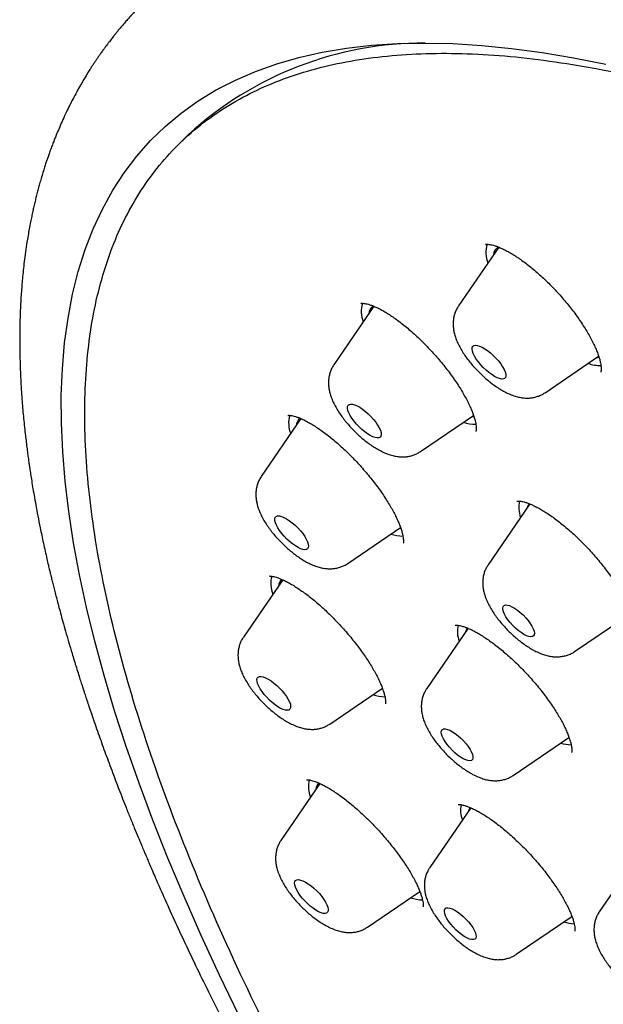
# Model space of a CAD drawing. Header units: millimetres. Extents: x 8 to 789, y 12 to 2370.
# Tile 20 of 85: x 548 to 560, y 782 to 801. Entities that reach past the tile are written whole.
import ezdxf

# ---------------------------------------------------------------- set-up
doc = ezdxf.new("R2010")
doc.units = ezdxf.units.MM

msp = doc.modelspace()

# ---------------------------------------------------------------- linework, layer by layer
at = {"color": 7, "linetype": 'Continuous', "lineweight": 30}
for p, q in [((551.703, 798.877), (551.484, 798.658)), ((557.883, 796.633), (557.081, 795.462)), ((555.396, 795.456), (554.598, 794.291)), ((558.805, 793.734), (559.873, 794.462)), ((559.825, 794.43), (559.85, 794.434)), ((559.85, 794.434), (559.881, 794.442)), ((556.322, 792.563), (557.38, 793.284)), ((553.942, 793.22), (553.151, 792.064)), ((558.5, 791.521), (557.67, 790.31)), ((554.874, 790.336), (555.925, 791.052)), ((557.668, 790.307), (557.67, 790.31)), ((553.579, 790.011), (552.795, 788.866)), ((559.394, 788.582), (560.513, 789.344)), ((557.271, 789.045), (556.447, 787.843)), ((554.518, 787.138), (555.564, 787.851)), ((555.539, 787.833), (555.57, 787.839)), ((556.445, 787.839), (556.447, 787.843)), ((558.171, 786.115), (559.282, 786.872)), ((554.319, 785.953), (553.544, 784.821)), ((557.324, 785.47), (556.509, 784.28)), ((560.731, 784.633), (559.886, 783.4)), ((555.267, 783.093), (556.311, 783.804)), ((556.288, 783.788), (556.316, 783.793)), ((558.232, 782.552), (559.34, 783.307))]:
    msp.add_line(p, q, dxfattribs=at)
at = {"color": 7, "linetype": 'Continuous', "lineweight": 30, "flags": 128}
for points in [[(552.704, 781.338), (552.319, 782.137), (551.956, 782.925), (551.614, 783.702), (551.293, 784.467), (550.994, 785.221), (550.718, 785.961), (550.463, 786.688), (550.231, 787.402), (550.021, 788.101), (549.834, 788.785), (549.67, 789.455), (549.529, 790.109), (549.411, 790.746), (549.316, 791.368), (549.244, 791.972), (549.196, 792.559), (549.171, 793.128), (549.168, 793.679), (549.19, 794.212), (549.234, 794.726), (549.302, 795.22), (549.393, 795.695), (549.507, 796.15), (549.644, 796.585), (549.804, 796.999), (549.987, 797.393), (550.192, 797.765), (550.421, 798.116), (550.671, 798.446), (550.944, 798.754), (551.239, 799.039), (551.556, 799.303), (551.894, 799.544), (552.254, 799.763), (552.635, 799.959), (553.037, 800.132), (553.459, 800.283), (553.902, 800.41), (554.365, 800.514), (554.847, 800.595), (555.349, 800.653), (555.87, 800.687), (556.41, 800.698), (556.968, 800.686), (557.544, 800.65), (558.138, 800.591), (558.748, 800.509), (559.375, 800.404), (560.019, 800.276)], [(557.974, 794.009), (557.94, 794.007), (557.898, 794.016), (557.851, 794.033), (557.799, 794.06), (557.744, 794.095), (557.687, 794.136), (557.63, 794.184), (557.575, 794.237), (557.523, 794.292), (557.476, 794.349), (557.435, 794.406), (557.401, 794.461), (557.375, 794.513), (557.359, 794.56), (557.352, 794.6), (557.354, 794.634), (557.366, 794.658), (557.388, 794.674), (557.418, 794.681), (557.455, 794.677), (557.5, 794.664), (557.55, 794.642), (557.603, 794.611), (557.66, 794.573), (557.717, 794.528), (557.773, 794.477), (557.827, 794.423), (557.876, 794.367), (557.921, 794.31), (557.958, 794.253), (557.988, 794.2), (558.009, 794.15), (558.021, 794.107), (558.023, 794.07), (558.016, 794.04), (557.999, 794.02), (557.974, 794.009)], [(555.52, 792.851), (555.495, 792.839), (555.462, 792.836), (555.422, 792.842), (555.376, 792.859), (555.324, 792.884), (555.269, 792.917), (555.213, 792.958), (555.156, 793.005), (555.1, 793.057), (555.048, 793.112), (555, 793.169), (554.958, 793.226), (554.923, 793.282), (554.896, 793.334), (554.878, 793.382), (554.869, 793.423), (554.87, 793.458), (554.881, 793.484), (554.901, 793.501), (554.929, 793.509), (554.966, 793.507), (555.009, 793.496), (555.059, 793.475), (555.112, 793.445), (555.168, 793.408), (555.225, 793.364), (555.281, 793.314), (555.336, 793.261), (555.386, 793.204), (555.431, 793.147), (555.47, 793.091), (555.501, 793.037), (555.524, 792.986), (555.537, 792.942), (555.541, 792.903), (555.535, 792.873), (555.52, 792.851)], [(557.342, 793.258), (557.372, 793.264), (557.386, 793.267)], [(554.089, 790.65), (554.075, 790.627), (554.052, 790.613), (554.021, 790.608), (553.982, 790.613), (553.936, 790.628), (553.885, 790.652), (553.831, 790.684), (553.774, 790.724), (553.717, 790.77), (553.662, 790.821), (553.608, 790.876), (553.56, 790.933), (553.516, 790.99), (553.48, 791.046), (553.452, 791.099), (553.433, 791.147), (553.422, 791.19), (553.422, 791.225), (553.431, 791.253), (553.45, 791.272), (553.477, 791.281), (553.512, 791.281), (553.555, 791.271), (553.603, 791.251), (553.656, 791.223), (553.712, 791.187), (553.769, 791.144), (553.825, 791.095), (553.88, 791.042), (553.931, 790.986), (553.977, 790.929), (554.017, 790.872), (554.049, 790.818), (554.073, 790.767), (554.088, 790.721), (554.094, 790.682), (554.089, 790.65)], [(555.895, 791.031), (555.93, 791.038), (555.931, 791.038)], [(558.577, 788.891), (558.553, 788.878), (558.521, 788.874), (558.481, 788.881), (558.435, 788.897), (558.383, 788.923), (558.328, 788.958), (558.272, 789), (558.215, 789.048), (558.161, 789.101), (558.11, 789.157), (558.065, 789.213), (558.026, 789.27), (557.996, 789.323), (557.974, 789.373), (557.963, 789.416), (557.961, 789.453), (557.969, 789.48), (557.988, 789.499), (558.016, 789.508), (558.052, 789.506), (558.095, 789.495), (558.144, 789.474), (558.198, 789.443), (558.254, 789.405), (558.311, 789.359), (558.366, 789.309), (558.419, 789.254), (558.467, 789.198), (558.509, 789.141), (558.544, 789.086), (558.57, 789.034), (558.587, 788.987), (558.594, 788.947), (558.59, 788.915), (558.577, 788.891)], [(553.737, 787.49), (553.735, 787.457), (553.722, 787.432), (553.7, 787.417), (553.67, 787.411), (553.632, 787.414), (553.588, 787.427), (553.538, 787.45), (553.484, 787.481), (553.427, 787.52), (553.37, 787.565), (553.314, 787.615), (553.261, 787.67), (553.211, 787.726), (553.167, 787.783), (553.129, 787.839), (553.1, 787.893), (553.079, 787.942), (553.067, 787.986), (553.065, 788.023), (553.073, 788.052), (553.09, 788.072), (553.116, 788.082), (553.151, 788.084), (553.192, 788.075), (553.239, 788.057), (553.292, 788.03), (553.347, 787.995), (553.404, 787.953), (553.461, 787.905), (553.516, 787.853), (553.567, 787.797), (553.615, 787.74), (553.655, 787.683), (553.689, 787.628), (553.714, 787.577), (553.731, 787.53), (553.737, 787.49)], [(557.369, 786.456), (557.358, 786.43), (557.337, 786.413), (557.307, 786.407), (557.269, 786.411), (557.225, 786.425), (557.174, 786.448), (557.12, 786.48), (557.064, 786.521), (557.007, 786.567), (556.952, 786.619), (556.9, 786.674), (556.853, 786.731), (556.812, 786.787), (556.78, 786.842), (556.756, 786.893), (556.741, 786.938), (556.737, 786.976), (556.743, 787.007), (556.759, 787.028), (556.784, 787.039), (556.818, 787.041), (556.859, 787.032), (556.907, 787.013), (556.96, 786.985), (557.015, 786.949), (557.072, 786.905), (557.128, 786.855), (557.182, 786.802), (557.232, 786.746), (557.275, 786.689), (557.312, 786.633), (557.341, 786.58), (557.36, 786.532), (557.369, 786.49), (557.369, 786.456)], [(557.314, 785.476), (557.293, 785.44), (557.282, 785.409)], [(554.478, 783.492), (554.486, 783.45), (554.485, 783.416), (554.474, 783.39), (554.453, 783.373), (554.425, 783.366), (554.388, 783.368), (554.344, 783.38), (554.295, 783.401), (554.241, 783.43), (554.185, 783.468), (554.128, 783.512), (554.072, 783.562), (554.018, 783.616), (553.967, 783.672), (553.922, 783.729), (553.884, 783.786), (553.853, 783.84), (553.831, 783.89), (553.818, 783.934), (553.814, 783.972), (553.82, 784.002), (553.836, 784.024), (553.861, 784.036), (553.894, 784.039), (553.934, 784.032), (553.981, 784.015), (554.032, 783.99), (554.087, 783.956), (554.144, 783.915), (554.201, 783.868), (554.256, 783.816), (554.309, 783.761), (554.357, 783.704), (554.399, 783.647), (554.433, 783.591), (554.46, 783.539), (554.478, 783.492)], [(557.429, 782.938), (557.431, 782.901), (557.423, 782.873), (557.405, 782.854), (557.378, 782.845), (557.342, 782.846), (557.299, 782.857), (557.25, 782.878), (557.196, 782.908), (557.14, 782.946), (557.084, 782.992), (557.028, 783.042), (556.975, 783.097), (556.927, 783.153), (556.884, 783.21), (556.849, 783.265), (556.823, 783.317), (556.806, 783.364), (556.799, 783.404), (556.802, 783.437), (556.815, 783.46), (556.838, 783.475), (556.87, 783.479), (556.909, 783.472), (556.955, 783.456), (557.007, 783.431), (557.062, 783.396), (557.118, 783.355), (557.175, 783.307), (557.229, 783.254), (557.28, 783.198), (557.326, 783.141), (557.365, 783.085), (557.396, 783.031), (557.417, 782.982), (557.429, 782.938)]]:
    msp.add_lwpolyline(points, dxfattribs=at)
at = {"color": 7, "linetype": 'Continuous', "lineweight": 30}
for centre, radius, start, end in [((556.395, 793.742), 6.956, 89.8145, 132.4184), ((558.131, 796.524), 0.506, 160.6879, 203.8451), ((557.984, 796.466), 0.206, 122.5864, 175.8516), ((555.664, 795.354), 0.522, 161.6161, 203.2243), ((555.505, 795.293), 0.21, 125.7264, 175.4942), ((559.91, 795.025), 0.748, 250.7614, 270.8591), ((554.236, 793.128), 0.539, 162.8369, 202.5821), ((554.061, 793.065), 0.213, 129.4561, 175.2451), ((557.43, 793.869), 0.762, 250.8841, 269.9267), ((558.837, 791.447), 0.554, 166.4272, 200.3723), ((558.637, 791.386), 0.2, 136.0431, 164.8097), ((555.981, 791.629), 0.75, 250.6877, 269.5638), ((553.903, 789.933), 0.562, 164.5325, 201.9068), ((553.71, 789.865), 0.218, 134.4276, 174.9404), ((557.61, 788.981), 0.551, 166.7552, 200.5098), ((557.421, 788.915), 0.208, 139.5918, 164.3685), ((555.623, 788.417), 0.736, 250.4827, 269.3655), ((559.35, 787.495), 0.771, 252.4163, 268.2868), ((554.68, 785.891), 0.589, 166.6419, 201.225), ((554.465, 785.818), 0.224, 139.3818, 174.6225), ((557.702, 785.421), 0.58, 168.6293, 199.7708), ((556.383, 784.431), 0.795, 251.1912, 268.7031), ((559.41, 783.924), 0.763, 252.3204, 268.295)]:
    msp.add_arc(centre, radius, start, end, dxfattribs=at)
for points, knots in [([(550.93, 801.632), (550.89, 801.592), (550.817, 801.519), (550.725, 801.424), (550.66, 801.355), (550.607, 801.299), (550.564, 801.252), (550.52, 801.203), (550.469, 801.145), (550.406, 801.073), (550.346, 801.003), (550.293, 800.938), (550.25, 800.885), (550.212, 800.838), (550.181, 800.798), (550.153, 800.761), (550.122, 800.721), (550.083, 800.67), (550.041, 800.613), (549.996, 800.551), (549.954, 800.493), (549.915, 800.437), (549.881, 800.387), (549.847, 800.337), (549.812, 800.284), (549.775, 800.229), (549.733, 800.163), (549.686, 800.087), (549.636, 800.005), (549.59, 799.928), (549.537, 799.836), (549.472, 799.721), (549.401, 799.588), (549.333, 799.455), (549.267, 799.32), (549.201, 799.177), (549.138, 799.035), (549.089, 798.918), (549.049, 798.821), (549.016, 798.738), (548.983, 798.65), (548.95, 798.561), (548.92, 798.476), (548.893, 798.4), (548.868, 798.326), (548.841, 798.244), (548.809, 798.143), (548.776, 798.034), (548.744, 797.924), (548.716, 797.821), (548.689, 797.721), (548.663, 797.62), (548.639, 797.52), (548.616, 797.421), (548.594, 797.322), (548.572, 797.216), (548.548, 797.097), (548.523, 796.966), (548.5, 796.829), (548.474, 796.669), (548.449, 796.493), (548.425, 796.305), (548.406, 796.133), (548.391, 795.975), (548.378, 795.824), (548.367, 795.67), (548.357, 795.504), (548.349, 795.324), (548.343, 795.133), (548.339, 794.931), (548.339, 794.722), (548.341, 794.516), (548.346, 794.338), (548.351, 794.189), (548.356, 794.066), (548.362, 793.951), (548.368, 793.841), (548.376, 793.724), (548.385, 793.591), (548.397, 793.435), (548.413, 793.266), (548.43, 793.091), (548.447, 792.93), (548.465, 792.782), (548.481, 792.652), (548.496, 792.532), (548.511, 792.426), (548.523, 792.336), (548.537, 792.244), (548.552, 792.139), (548.573, 792.007), (548.597, 791.857), (548.626, 791.687), (548.661, 791.494), (548.701, 791.277), (548.741, 791.075), (548.779, 790.894), (548.812, 790.739), (548.846, 790.583), (548.879, 790.437), (548.908, 790.31), (548.933, 790.207), (548.954, 790.116), (548.976, 790.029), (548.999, 789.934), (549.025, 789.83), (549.054, 789.716), (549.087, 789.592), (549.123, 789.454), (549.165, 789.3), (549.213, 789.125), (549.269, 788.928), (549.332, 788.71), (549.392, 788.509), (549.446, 788.333), (549.489, 788.194), (549.529, 788.066), (549.565, 787.955), (549.595, 787.862), (549.62, 787.786), (549.64, 787.724), (549.659, 787.667), (549.685, 787.589), (549.721, 787.481), (549.769, 787.338), (549.826, 787.174), (549.908, 786.937), (550.018, 786.632), (550.154, 786.263), (550.297, 785.887), (550.424, 785.562), (550.533, 785.29), (550.617, 785.082), (550.695, 784.894), (550.758, 784.744), (550.806, 784.629), (550.841, 784.547), (550.868, 784.483), (550.897, 784.414), (550.935, 784.326), (550.987, 784.205), (551.048, 784.064), (551.157, 783.817), (551.314, 783.464), (551.526, 783.001), (551.755, 782.514), (552.002, 782.003), (552.227, 781.548), (552.427, 781.151), (552.601, 780.811), (552.792, 780.443), (553.003, 780.046), (553.233, 779.618), (553.483, 779.159), (553.745, 778.69), (554.017, 778.21), (554.298, 777.724), (554.598, 777.212), (554.919, 776.675), (555.22, 776.18), (555.496, 775.734), (555.742, 775.34), (555.993, 774.943), (556.242, 774.556), (556.479, 774.19), (556.709, 773.838), (556.93, 773.504), (557.139, 773.19), (557.326, 772.913), (557.489, 772.672), (557.628, 772.468), (557.739, 772.306), (557.825, 772.182), (557.889, 772.089), (557.944, 772.01), (557.997, 771.933), (558.055, 771.85), (558.117, 771.761), (558.197, 771.645), (558.299, 771.5), (558.424, 771.322), (558.563, 771.125), (558.721, 770.903), (558.899, 770.653), (559.1, 770.373), (559.325, 770.064), (559.573, 769.723), (559.849, 769.349), (560.152, 768.941), (560.485, 768.498), (560.846, 768.023), (561.235, 767.516), (561.652, 766.98), (562.095, 766.416), (562.567, 765.824), (563.069, 765.202), (563.607, 764.545), (564.182, 763.853), (564.794, 763.127), (565.442, 762.371), (566.126, 761.585), (566.793, 760.832), (567.437, 760.115), (568.054, 759.439), (568.695, 758.746), (569.359, 758.038), (570.063, 757.299), (570.807, 756.53), (571.593, 755.731), (572.406, 754.918), (573.247, 754.091), (574.116, 753.252), (574.995, 752.418), (575.883, 751.592), (576.778, 750.774), (577.638, 750.002), (578.201, 749.508), (578.456, 749.284)], [0, 0, 0, 0, 0.002914, 0.005407, 0.0075, 0.009253, 0.010675, 0.011918, 0.014022, 0.016403, 0.019183, 0.021044, 0.022853, 0.024398, 0.025681, 0.026724, 0.027992, 0.029689, 0.031723, 0.033601, 0.035699, 0.03741, 0.038926, 0.040524, 0.042206, 0.043969, 0.0458, 0.048427, 0.051054, 0.053421, 0.055578, 0.059566, 0.064011, 0.067599, 0.071526, 0.076064, 0.080186, 0.083975, 0.086208, 0.088557, 0.091073, 0.093733, 0.096169, 0.098213, 0.100128, 0.102424, 0.105108, 0.108491, 0.111469, 0.114225, 0.116959, 0.119679, 0.122398, 0.125115, 0.127626, 0.130424, 0.133587, 0.137108, 0.140744, 0.144367, 0.149645, 0.154467, 0.158847, 0.16284, 0.16647, 0.170227, 0.174415, 0.178885, 0.183585, 0.188518, 0.193688, 0.198769, 0.203289, 0.206443, 0.209334, 0.212022, 0.214508, 0.217066, 0.220154, 0.223796, 0.227832, 0.231827, 0.235756, 0.238797, 0.241789, 0.244514, 0.246871, 0.248863, 0.25049, 0.252973, 0.25586, 0.25915, 0.262844, 0.267005, 0.271675, 0.276854, 0.279976, 0.283258, 0.286686, 0.289827, 0.292473, 0.294623, 0.296278, 0.298092, 0.300058, 0.302202, 0.304523, 0.307073, 0.309833, 0.312973, 0.316528, 0.320497, 0.32488, 0.329677, 0.332537, 0.335396, 0.337926, 0.340112, 0.341954, 0.343428, 0.34457, 0.345605, 0.346766, 0.349153, 0.351942, 0.355134, 0.358728, 0.36569, 0.372728, 0.379833, 0.387004, 0.391048, 0.395059, 0.398577, 0.401501, 0.403383, 0.404897, 0.406045, 0.406912, 0.408706, 0.410911, 0.413528, 0.416451, 0.424424, 0.432775, 0.441505, 0.450614, 0.460102, 0.465616, 0.471543, 0.477955, 0.484854, 0.49224, 0.500111, 0.508467, 0.516321, 0.52456, 0.533184, 0.542192, 0.551585, 0.557943, 0.564466, 0.571152, 0.57764, 0.58366, 0.589212, 0.594953, 0.60009, 0.604623, 0.608553, 0.611879, 0.614604, 0.616486, 0.617954, 0.619126, 0.620373, 0.621721, 0.623171, 0.624724, 0.627364, 0.630255, 0.6334, 0.636969, 0.641056, 0.645574, 0.650591, 0.656108, 0.662125, 0.668764, 0.675921, 0.683596, 0.691788, 0.700499, 0.709557, 0.719115, 0.729172, 0.739728, 0.750988, 0.762766, 0.77506, 0.787872, 0.8012, 0.812035, 0.823189, 0.834662, 0.846455, 0.858567, 0.871762, 0.885317, 0.899231, 0.913505, 0.928138, 0.94313, 0.957594, 0.972377, 0.987478, 1, 1, 1, 1]), ([(584.048, 745.412), (583.981, 745.462), (583.014, 746.189), (581.162, 747.705), (578.511, 749.953), (575.911, 752.3), (573.356, 754.733), (570.863, 757.242), (568.445, 759.809), (566.12, 762.42), (563.899, 765.057), (561.799, 767.705), (559.83, 770.348), (558.006, 772.968), (556.338, 775.551), (554.836, 778.08), (553.509, 780.539), (552.366, 782.913), (551.413, 785.188), (550.656, 787.35), (550.101, 789.385), (549.749, 791.281), (549.605, 793.026), (549.668, 794.609), (549.938, 796.021), (550.414, 797.252), (551.092, 798.296), (551.969, 799.146), (553.039, 799.796), (554.295, 800.243), (555.729, 800.483), (557.333, 800.516), (559.098, 800.341), (561.011, 799.96), (563.061, 799.373), (565.236, 798.586), (567.522, 797.604), (569.906, 796.428), (572.311, 795.115), (573.947, 794.109), (574.735, 793.625)], [0, 0, 0, 0, 0.00204, 0.029717, 0.056722, 0.083727, 0.110731, 0.137736, 0.164741, 0.191746, 0.218751, 0.245756, 0.272761, 0.299766, 0.326771, 0.353776, 0.380781, 0.407786, 0.434791, 0.461796, 0.4888, 0.515805, 0.54281, 0.569815, 0.59682, 0.623825, 0.65083, 0.677835, 0.70484, 0.731845, 0.75885, 0.785855, 0.81286, 0.839865, 0.866869, 0.893874, 0.920879, 0.947884, 0.974889, 1, 1, 1, 1]), ([(557.622, 796.688), (557.621, 796.688), (557.621, 796.688), (557.63, 796.69), (557.651, 796.692), (557.683, 796.69), (557.726, 796.683), (557.778, 796.671), (557.839, 796.651), (557.908, 796.624), (557.984, 796.589), (558.068, 796.546), (558.156, 796.495), (558.249, 796.436), (558.345, 796.369), (558.444, 796.296), (558.544, 796.216), (558.645, 796.13), (558.748, 796.038), (558.852, 795.939), (558.954, 795.837), (559.054, 795.73), (559.152, 795.621), (559.245, 795.51), (559.334, 795.4), (559.417, 795.289), (559.495, 795.178), (559.568, 795.068), (559.636, 794.958), (559.698, 794.851), (559.753, 794.747), (559.8, 794.648), (559.84, 794.555), (559.871, 794.471), (559.894, 794.395), (559.91, 794.329), (559.92, 794.272), (559.923, 794.224), (559.923, 794.186), (559.919, 794.16), (559.915, 794.145), (559.913, 794.141), (559.914, 794.142), (559.914, 794.142)], [0, 0, 0, 0, 0.013786, 0.035479, 0.058341, 0.08076, 0.103385, 0.126524, 0.150291, 0.174678, 0.199614, 0.224997, 0.250714, 0.276659, 0.302723, 0.328667, 0.354684, 0.381114, 0.407885, 0.43491, 0.462092, 0.489326, 0.516473, 0.543436, 0.570135, 0.59645, 0.622758, 0.649381, 0.676217, 0.703137, 0.729942, 0.756456, 0.782505, 0.807924, 0.832566, 0.856348, 0.880182, 0.904, 0.927617, 0.951124, 0.974726, 0.998883, 1, 1, 1, 1]), ([(555.133, 795.515), (555.133, 795.514), (555.132, 795.514), (555.141, 795.516), (555.161, 795.517), (555.193, 795.515), (555.235, 795.509), (555.286, 795.496), (555.346, 795.476), (555.414, 795.449), (555.49, 795.414), (555.572, 795.37), (555.658, 795.319), (555.749, 795.261), (555.843, 795.195), (555.942, 795.121), (556.043, 795.04), (556.146, 794.952), (556.25, 794.858), (556.353, 794.76), (556.455, 794.657), (556.554, 794.552), (556.65, 794.445), (556.742, 794.336), (556.831, 794.225), (556.916, 794.113), (556.997, 794), (557.072, 793.887), (557.142, 793.776), (557.204, 793.669), (557.259, 793.566), (557.307, 793.47), (557.345, 793.38), (557.377, 793.297), (557.401, 793.221), (557.419, 793.152), (557.429, 793.093), (557.434, 793.044), (557.434, 793.006), (557.432, 792.98), (557.428, 792.966), (557.427, 792.965), (557.427, 792.965)], [0, 0, 0, 0, 0.0098904, 0.0320559, 0.0553614, 0.0783728, 0.1015459, 0.1251522, 0.1492807, 0.1739109, 0.1989697, 0.2243661, 0.2499205, 0.2753267, 0.3013021, 0.3277591, 0.3546063, 0.38174, 0.4090492, 0.4364212, 0.4637124, 0.4908313, 0.5177013, 0.5443136, 0.571141, 0.5982961, 0.6256709, 0.6531355, 0.6805006, 0.7075991, 0.7342767, 0.7603913, 0.785827, 0.8109054, 0.8361546, 0.8612118, 0.8859521, 0.910265, 0.9340913, 0.9574792, 0.9806677, 1, 1, 1, 1]), ([(557.082, 795.461), (557.076, 795.454), (557.055, 795.425), (557.027, 795.369), (556.999, 795.296), (556.982, 795.22), (556.973, 795.143), (556.974, 795.065), (556.982, 794.985), (557, 794.902), (557.028, 794.813), (557.067, 794.719), (557.116, 794.623), (557.174, 794.526), (557.238, 794.433), (557.307, 794.343), (557.38, 794.257), (557.457, 794.174), (557.537, 794.095), (557.62, 794.019), (557.706, 793.948), (557.794, 793.881), (557.885, 793.82), (557.98, 793.763), (558.08, 793.714), (558.179, 793.674), (558.274, 793.647), (558.362, 793.632), (558.446, 793.627), (558.526, 793.631), (558.605, 793.645), (558.68, 793.668), (558.747, 793.697), (558.786, 793.723), (558.803, 793.734)], [0, 0, 0, 0, 0.009315, 0.03551, 0.061457, 0.087422, 0.113725, 0.140788, 0.169171, 0.19961, 0.232915, 0.269453, 0.308088, 0.346029, 0.382627, 0.418123, 0.452882, 0.487214, 0.521376, 0.555588, 0.590017, 0.624922, 0.660627, 0.697563, 0.736305, 0.77743, 0.812144, 0.843657, 0.872924, 0.900738, 0.927633, 0.953953, 0.97992, 1, 1, 1, 1]), ([(554.598, 794.29), (554.596, 794.288), (554.578, 794.265), (554.553, 794.215), (554.522, 794.143), (554.502, 794.067), (554.492, 793.991), (554.49, 793.913), (554.496, 793.834), (554.512, 793.751), (554.537, 793.664), (554.573, 793.572), (554.62, 793.475), (554.676, 793.379), (554.739, 793.284), (554.807, 793.194), (554.879, 793.107), (554.954, 793.023), (555.034, 792.943), (555.116, 792.866), (555.201, 792.794), (555.289, 792.726), (555.379, 792.663), (555.473, 792.606), (555.571, 792.554), (555.67, 792.512), (555.766, 792.482), (555.855, 792.464), (555.939, 792.456), (556.021, 792.457), (556.1, 792.469), (556.176, 792.489), (556.249, 792.52), (556.297, 792.545), (556.32, 792.562), (556.321, 792.563)], [0, 0, 0, 0, 0.002859, 0.029142, 0.055117, 0.081039, 0.107215, 0.134034, 0.162019, 0.191864, 0.224383, 0.260142, 0.29845, 0.336672, 0.373581, 0.409302, 0.444198, 0.478597, 0.512766, 0.546937, 0.581276, 0.616023, 0.65148, 0.688048, 0.726267, 0.766753, 0.802447, 0.834763, 0.864559, 0.892709, 0.919811, 0.946255, 0.972294, 0.998096, 1, 1, 1, 1]), ([(553.681, 793.283), (553.682, 793.283), (553.682, 793.284), (553.697, 793.285), (553.723, 793.285), (553.76, 793.28), (553.806, 793.27), (553.862, 793.252), (553.925, 793.228), (553.996, 793.196), (554.073, 793.156), (554.157, 793.108), (554.246, 793.052), (554.34, 792.988), (554.439, 792.916), (554.54, 792.837), (554.642, 792.752), (554.745, 792.661), (554.848, 792.565), (554.948, 792.466), (555.047, 792.363), (555.144, 792.257), (555.24, 792.147), (555.332, 792.035), (555.422, 791.921), (555.506, 791.807), (555.585, 791.694), (555.657, 791.584), (555.721, 791.478), (555.779, 791.377), (555.829, 791.279), (555.872, 791.186), (555.909, 791.099), (555.938, 791.017), (555.96, 790.944), (555.974, 790.881), (555.982, 790.827), (555.985, 790.786), (555.984, 790.756), (555.981, 790.741), (555.98, 790.736), (555.98, 790.736), (555.98, 790.736)], [0, 0, 0, 0, 0.01957, 0.04388, 0.067295, 0.090648, 0.114226, 0.138202, 0.162597, 0.187326, 0.212081, 0.23757, 0.263686, 0.290316, 0.317337, 0.344621, 0.372041, 0.399462, 0.426762, 0.453863, 0.480758, 0.507904, 0.535423, 0.563207, 0.591128, 0.619022, 0.646715, 0.674066, 0.700949, 0.727275, 0.753397, 0.779754, 0.806056, 0.832164, 0.857925, 0.883183, 0.907799, 0.931686, 0.954852, 0.977464, 0.9942, 1, 1, 1, 1]), ([(553.076, 791.913), (553.069, 791.888), (553.054, 791.837), (553.044, 791.759), (553.043, 791.682), (553.05, 791.602), (553.066, 791.519), (553.091, 791.432), (553.128, 791.339), (553.176, 791.243), (553.232, 791.146), (553.295, 791.052), (553.363, 790.962), (553.436, 790.875), (553.512, 790.791), (553.591, 790.711), (553.673, 790.635), (553.759, 790.562), (553.846, 790.495), (553.937, 790.432), (554.031, 790.375), (554.13, 790.324), (554.228, 790.283), (554.324, 790.253), (554.413, 790.236), (554.497, 790.228), (554.579, 790.231), (554.658, 790.242), (554.734, 790.263), (554.806, 790.295), (554.853, 790.319), (554.874, 790.336), (554.874, 790.336)], [0, 0, 0, 0, 0.028523, 0.056215, 0.084667, 0.114386, 0.146121, 0.180734, 0.218784, 0.259434, 0.299836, 0.338837, 0.376599, 0.413509, 0.44991, 0.486082, 0.52227, 0.558645, 0.595468, 0.633064, 0.671864, 0.712448, 0.755464, 0.793024, 0.82704, 0.858454, 0.888173, 0.916815, 0.944781, 0.972331, 0.999639, 1, 1, 1, 1]), ([(553.151, 792.062), (553.142, 792.049), (553.118, 792.015), (553.094, 791.964), (553.081, 791.926), (553.076, 791.913)], [0, 0, 0, 0, 0.27759, 0.748736, 1, 1, 1, 1]), ([(558.245, 791.575), (558.245, 791.575), (558.243, 791.575), (558.251, 791.577), (558.269, 791.578), (558.299, 791.577), (558.339, 791.572), (558.389, 791.56), (558.448, 791.542), (558.515, 791.517), (558.589, 791.483), (558.67, 791.442), (558.755, 791.393), (558.846, 791.336), (558.94, 791.272), (559.039, 791.199), (559.141, 791.119), (559.245, 791.033), (559.35, 790.94), (559.455, 790.843), (559.557, 790.742), (559.657, 790.639), (559.753, 790.533), (559.847, 790.425), (559.937, 790.314), (560.024, 790.202), (560.107, 790.09), (560.184, 789.978), (560.255, 789.867), (560.319, 789.76), (560.376, 789.658), (560.425, 789.56), (560.466, 789.469), (560.5, 789.385), (560.526, 789.307), (560.545, 789.237), (560.558, 789.177), (560.564, 789.126), (560.565, 789.086), (560.563, 789.059), (560.559, 789.042), (560.558, 789.041), (560.558, 789.04)], [0, 0, 0, 0, 0.005937, 0.028239, 0.051667, 0.074707, 0.09788, 0.121468, 0.145564, 0.170142, 0.195112, 0.220359, 0.245846, 0.271059, 0.296999, 0.323531, 0.350522, 0.377825, 0.405286, 0.432735, 0.460008, 0.486994, 0.513649, 0.540297, 0.567303, 0.594532, 0.621897, 0.649287, 0.676562, 0.703607, 0.730315, 0.756591, 0.78235, 0.807765, 0.833078, 0.858145, 0.882864, 0.907141, 0.930926, 0.954261, 0.977359, 1, 1, 1, 1]), ([(557.671, 790.309), (557.661, 790.294), (557.636, 790.257), (557.607, 790.193), (557.582, 790.119), (557.568, 790.044), (557.562, 789.966), (557.565, 789.888), (557.576, 789.807), (557.597, 789.722), (557.628, 789.632), (557.671, 789.537), (557.723, 789.44), (557.783, 789.344), (557.849, 789.252), (557.919, 789.163), (557.993, 789.078), (558.071, 788.996), (558.152, 788.918), (558.236, 788.844), (558.322, 788.774), (558.411, 788.709), (558.504, 788.649), (558.6, 788.595), (558.698, 788.549), (558.794, 788.514), (558.885, 788.49), (558.972, 788.477), (559.055, 788.474), (559.135, 788.481), (559.213, 788.497), (559.287, 788.523), (559.348, 788.551), (559.381, 788.574), (559.392, 788.583)], [0, 0, 0, 0, 0.017673, 0.043761, 0.069681, 0.095712, 0.122202, 0.14961, 0.178552, 0.209808, 0.244139, 0.28155, 0.32015, 0.35767, 0.393881, 0.429106, 0.463698, 0.497948, 0.532101, 0.566352, 0.600898, 0.636012, 0.672046, 0.709477, 0.748913, 0.786082, 0.819968, 0.85085, 0.879704, 0.907255, 0.933984, 0.960199, 0.986105, 1, 1, 1, 1]), ([(553.319, 790.08), (553.319, 790.08), (553.318, 790.08), (553.326, 790.082), (553.346, 790.082), (553.378, 790.078), (553.42, 790.069), (553.47, 790.054), (553.53, 790.033), (553.597, 790.003), (553.672, 789.966), (553.755, 789.92), (553.843, 789.866), (553.936, 789.804), (554.033, 789.735), (554.133, 789.659), (554.234, 789.576), (554.335, 789.489), (554.436, 789.396), (554.538, 789.298), (554.639, 789.195), (554.739, 789.088), (554.838, 788.978), (554.933, 788.865), (555.024, 788.753), (555.11, 788.64), (555.19, 788.53), (555.263, 788.422), (555.33, 788.316), (555.392, 788.212), (555.447, 788.112), (555.495, 788.015), (555.536, 787.924), (555.569, 787.841), (555.594, 787.765), (555.612, 787.699), (555.623, 787.645), (555.626, 787.612), (555.628, 787.59), (555.628, 787.571), (555.627, 787.551), (555.624, 787.54), (555.624, 787.54), (555.624, 787.54)], [0, 0, 0, 0, 0.009599, 0.03174, 0.055057, 0.078086, 0.101176, 0.124241, 0.147856, 0.172355, 0.197648, 0.223616, 0.250119, 0.277009, 0.304139, 0.331372, 0.358564, 0.38562, 0.41255, 0.439793, 0.467451, 0.49541, 0.523539, 0.551687, 0.579675, 0.607368, 0.634656, 0.661474, 0.688233, 0.715255, 0.742356, 0.769392, 0.796218, 0.822684, 0.848633, 0.87392, 0.898421, 0.919902, 0.926403, 0.940114, 0.963046, 0.986057, 1, 1, 1, 1]), ([(557.017, 789.104), (557.017, 789.104), (557.016, 789.103), (557.022, 789.105), (557.038, 789.106), (557.067, 789.105), (557.106, 789.1), (557.154, 789.088), (557.211, 789.07), (557.275, 789.044), (557.347, 789.011), (557.426, 788.97), (557.512, 788.92), (557.604, 788.862), (557.701, 788.796), (557.801, 788.723), (557.903, 788.643), (558.006, 788.557), (558.109, 788.467), (558.211, 788.372), (558.311, 788.273), (558.411, 788.169), (558.509, 788.062), (558.606, 787.952), (558.699, 787.839), (558.787, 787.726), (558.871, 787.614), (558.948, 787.503), (559.019, 787.394), (559.083, 787.29), (559.14, 787.189), (559.19, 787.092), (559.233, 787), (559.268, 786.914), (559.296, 786.835), (559.317, 786.764), (559.33, 786.703), (559.338, 786.653), (559.339, 786.614), (559.338, 786.588), (559.335, 786.574), (559.335, 786.573), (559.335, 786.573)], [0, 0, 0, 0, 0.002438, 0.025335, 0.049406, 0.072798, 0.096169, 0.119746, 0.143643, 0.167815, 0.191904, 0.21694, 0.242771, 0.269247, 0.296199, 0.323453, 0.35084, 0.37817, 0.405298, 0.432165, 0.458934, 0.486122, 0.513603, 0.541291, 0.569091, 0.59688, 0.624536, 0.651963, 0.679079, 0.705816, 0.732249, 0.758719, 0.785119, 0.811349, 0.837286, 0.862794, 0.887741, 0.912014, 0.935561, 0.958434, 0.980855, 1, 1, 1, 1]), ([(552.795, 788.864), (552.785, 788.85), (552.76, 788.813), (552.731, 788.749), (552.707, 788.675), (552.692, 788.6), (552.687, 788.531), (552.688, 788.488), (552.689, 788.47)], [0, 0, 0, 0, 0.124321, 0.309725, 0.493937, 0.678944, 0.867221, 1, 1, 1, 1]), ([(552.689, 788.47), (552.691, 788.447), (552.695, 788.395), (552.711, 788.315), (552.738, 788.227), (552.775, 788.134), (552.824, 788.037), (552.881, 787.941), (552.944, 787.847), (553.013, 787.757), (553.085, 787.67), (553.162, 787.587), (553.241, 787.507), (553.324, 787.431), (553.409, 787.359), (553.497, 787.292), (553.588, 787.23), (553.682, 787.173), (553.782, 787.123), (553.881, 787.082), (553.976, 787.054), (554.064, 787.037), (554.148, 787.03), (554.23, 787.033), (554.308, 787.046), (554.384, 787.068), (554.455, 787.098), (554.497, 787.125), (554.518, 787.138)], [0, 0, 0, 0, 0.028722, 0.064158, 0.102465, 0.144585, 0.1894, 0.233717, 0.27648, 0.317912, 0.35844, 0.398434, 0.438197, 0.477999, 0.518021, 0.55856, 0.599981, 0.642769, 0.687575, 0.735098, 0.776039, 0.813142, 0.847484, 0.880034, 0.911446, 0.942145, 0.972406, 1, 1, 1, 1]), ([(556.447, 787.841), (556.437, 787.825), (556.411, 787.787), (556.382, 787.722), (556.362, 787.661), (556.354, 787.625), (556.352, 787.613)], [0, 0, 0, 0, 0.228564, 0.542361, 0.854305, 1, 1, 1, 1]), ([(556.352, 787.613), (556.348, 787.585), (556.339, 787.531), (556.34, 787.451), (556.348, 787.371), (556.365, 787.287), (556.392, 787.199), (556.43, 787.106), (556.479, 787.009), (556.536, 786.913), (556.6, 786.819), (556.669, 786.729), (556.741, 786.643), (556.818, 786.56), (556.898, 786.48), (556.98, 786.404), (557.066, 786.333), (557.154, 786.266), (557.245, 786.204), (557.339, 786.147), (557.439, 786.097), (557.538, 786.057), (557.633, 786.029), (557.721, 786.013), (557.805, 786.007), (557.886, 786.011), (557.965, 786.024), (558.041, 786.046), (558.109, 786.076), (558.15, 786.102), (558.169, 786.114)], [0, 0, 0, 0, 0.031577, 0.060862, 0.091722, 0.124755, 0.160862, 0.200509, 0.242584, 0.284066, 0.324085, 0.362877, 0.400839, 0.438316, 0.475589, 0.512906, 0.550443, 0.588479, 0.627361, 0.667551, 0.709665, 0.754351, 0.792517, 0.827127, 0.859207, 0.889648, 0.91905, 0.947801, 0.976153, 1, 1, 1, 1]), ([(554.055, 786.027), (554.056, 786.027), (554.056, 786.028), (554.069, 786.028), (554.094, 786.027), (554.129, 786.021), (554.175, 786.009), (554.229, 785.991), (554.293, 785.966), (554.365, 785.932), (554.444, 785.891), (554.529, 785.841), (554.619, 785.784), (554.713, 785.719), (554.809, 785.648), (554.908, 785.57), (555.009, 785.486), (555.112, 785.395), (555.216, 785.298), (555.32, 785.196), (555.422, 785.091), (555.523, 784.983), (555.62, 784.873), (555.712, 784.763), (555.799, 784.653), (555.882, 784.544), (555.96, 784.435), (556.033, 784.326), (556.1, 784.219), (556.161, 784.115), (556.215, 784.016), (556.261, 783.923), (556.299, 783.836), (556.328, 783.759), (556.347, 783.7), (556.361, 783.649), (556.371, 783.602), (556.377, 783.558), (556.378, 783.524), (556.377, 783.503), (556.375, 783.494), (556.375, 783.495), (556.375, 783.495)], [0, 0, 0, 0, 0.015637, 0.03839, 0.060102, 0.082316, 0.10532, 0.129198, 0.153916, 0.179366, 0.205403, 0.231866, 0.258598, 0.285456, 0.312302, 0.33903, 0.366129, 0.393722, 0.421686, 0.449887, 0.478181, 0.506382, 0.534351, 0.561977, 0.589199, 0.616335, 0.643784, 0.671396, 0.69908, 0.726687, 0.754086, 0.781143, 0.807723, 0.833703, 0.85785, 0.871763, 0.896213, 0.920337, 0.944078, 0.967484, 0.990774, 1, 1, 1, 1]), ([(557.072, 785.536), (557.071, 785.536), (557.07, 785.536), (557.079, 785.537), (557.097, 785.537), (557.127, 785.534), (557.166, 785.526), (557.215, 785.513), (557.274, 785.492), (557.341, 785.464), (557.417, 785.427), (557.5, 785.383), (557.589, 785.33), (557.682, 785.269), (557.779, 785.202), (557.877, 785.128), (557.977, 785.048), (558.078, 784.962), (558.181, 784.87), (558.284, 784.773), (558.387, 784.67), (558.489, 784.564), (558.589, 784.455), (558.685, 784.344), (558.777, 784.233), (558.863, 784.122), (558.944, 784.012), (559.02, 783.904), (559.089, 783.797), (559.153, 783.693), (559.21, 783.592), (559.259, 783.495), (559.302, 783.404), (559.336, 783.321), (559.363, 783.245), (559.382, 783.179), (559.394, 783.123), (559.4, 783.078), (559.401, 783.044), (559.399, 783.021), (559.397, 783.011), (559.397, 783.011), (559.397, 783.012)], [0, 0, 0, 0, 0.008579, 0.030603, 0.053748, 0.074348, 0.09613, 0.118903, 0.142706, 0.167468, 0.193051, 0.219283, 0.245969, 0.272919, 0.299951, 0.326872, 0.353628, 0.380321, 0.407593, 0.435209, 0.463078, 0.491097, 0.519158, 0.547128, 0.574919, 0.602461, 0.629681, 0.656715, 0.683888, 0.711117, 0.738301, 0.765335, 0.7921, 0.818465, 0.8443, 0.869479, 0.8939, 0.917456, 0.940938, 0.964173, 0.987406, 1, 1, 1, 1]), ([(553.543, 784.819), (553.531, 784.8), (553.504, 784.758), (553.474, 784.688), (553.452, 784.614), (553.439, 784.538), (553.435, 784.46), (553.44, 784.381), (553.452, 784.306), (553.465, 784.257), (553.471, 784.235)], [0, 0, 0, 0, 0.109723, 0.233739, 0.357224, 0.481564, 0.608514, 0.74041, 0.880367, 1, 1, 1, 1]), ([(556.509, 784.278), (556.498, 784.262), (556.473, 784.225), (556.444, 784.16), (556.42, 784.086), (556.405, 784.01), (556.4, 783.933), (556.403, 783.86), (556.41, 783.813), (556.413, 783.792)], [0, 0, 0, 0, 0.107393, 0.257572, 0.406855, 0.556868, 0.709641, 0.867861, 1, 1, 1, 1]), ([(553.471, 784.235), (553.477, 784.216), (553.494, 784.164), (553.529, 784.08), (553.578, 783.982), (553.636, 783.886), (553.7, 783.793), (553.769, 783.703), (553.842, 783.616), (553.918, 783.534), (553.998, 783.454), (554.081, 783.378), (554.167, 783.307), (554.255, 783.241), (554.346, 783.179), (554.441, 783.123), (554.541, 783.073), (554.64, 783.033), (554.736, 783.006), (554.823, 782.991), (554.907, 782.985), (554.988, 782.989), (555.066, 783.003), (555.142, 783.026), (555.209, 783.056), (555.249, 783.082), (555.267, 783.093)], [0, 0, 0, 0, 0.027024, 0.074345, 0.123187, 0.171231, 0.217576, 0.26252, 0.306525, 0.349984, 0.393223, 0.436523, 0.480093, 0.524261, 0.569434, 0.616156, 0.665153, 0.717159, 0.761172, 0.801115, 0.838196, 0.873426, 0.907481, 0.940803, 0.973676, 1, 1, 1, 1]), ([(556.413, 783.792), (556.417, 783.771), (556.428, 783.72), (556.453, 783.638), (556.491, 783.544), (556.54, 783.447), (556.598, 783.351), (556.661, 783.257), (556.73, 783.167), (556.802, 783.081), (556.879, 782.997), (556.959, 782.918), (557.042, 782.842), (557.127, 782.77), (557.215, 782.703), (557.306, 782.641), (557.4, 782.585), (557.5, 782.534), (557.599, 782.494), (557.695, 782.467), (557.783, 782.45), (557.867, 782.444), (557.948, 782.448), (558.026, 782.461), (558.102, 782.483), (558.171, 782.513), (558.212, 782.539), (558.23, 782.551)], [0, 0, 0, 0, 0.027662, 0.068528, 0.112452, 0.159149, 0.205198, 0.249625, 0.292686, 0.334826, 0.376424, 0.417796, 0.459215, 0.500876, 0.543091, 0.586242, 0.630841, 0.677573, 0.727157, 0.769543, 0.807977, 0.843596, 0.877392, 0.910032, 0.941947, 0.973418, 1, 1, 1, 1]), ([(559.885, 783.398), (559.872, 783.377), (559.844, 783.333), (559.814, 783.262), (559.793, 783.187), (559.782, 783.119), (559.78, 783.075), (559.779, 783.057)], [0, 0, 0, 0, 0.203915, 0.417413, 0.630165, 0.844598, 1, 1, 1, 1]), ([(559.779, 783.057), (559.78, 783.032), (559.78, 782.98), (559.792, 782.901), (559.812, 782.816), (559.843, 782.726), (559.884, 782.631), (559.937, 782.534), (559.996, 782.438), (560.062, 782.346), (560.132, 782.257), (560.206, 782.172), (560.284, 782.09), (560.364, 782.011), (560.448, 781.937), (560.535, 781.867), (560.624, 781.802), (560.716, 781.742), (560.812, 781.687), (560.909, 781.641), (561.006, 781.605), (561.097, 781.581), (561.184, 781.568), (561.267, 781.564), (561.347, 781.571), (561.425, 781.586), (561.5, 781.611), (561.562, 781.64), (561.596, 781.664), (561.609, 781.673)], [0, 0, 0, 0, 0.029532, 0.062537, 0.098006, 0.136961, 0.179461, 0.223461, 0.266274, 0.307586, 0.347757, 0.387192, 0.426224, 0.465135, 0.50415, 0.543488, 0.58346, 0.624461, 0.667025, 0.711845, 0.754316, 0.7931, 0.828413, 0.86137, 0.892813, 0.923299, 0.953187, 0.982714, 1, 1, 1, 1])]:
    msp.add_open_spline(points, degree=3, knots=knots, dxfattribs=at)

doc.saveas('drawing.dxf')
